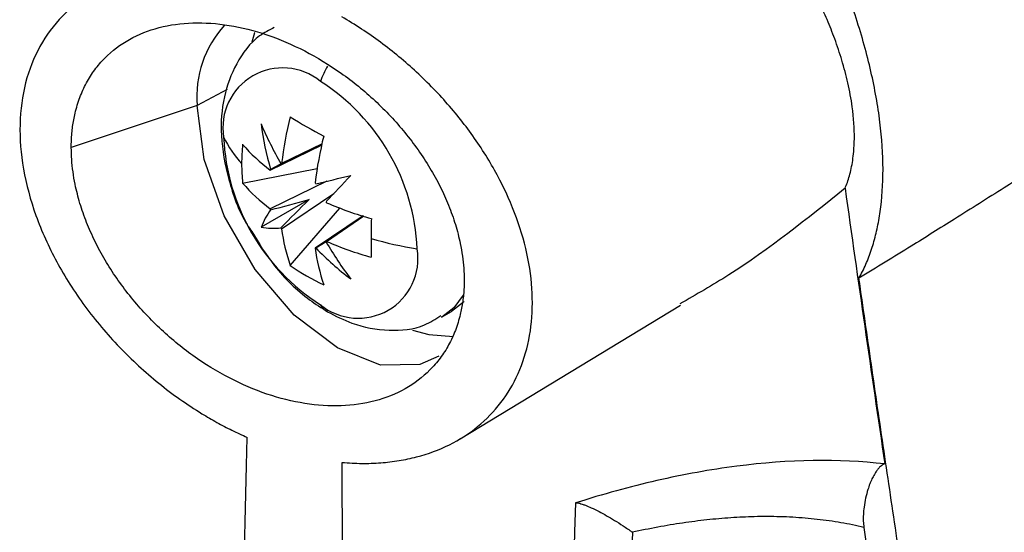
# Model space of a CAD drawing. Header units: millimetres. Extents: x 25 to 1229, y -261 to 1180.
# Tile 217 of 224: x 911 to 933, y 804 to 815. Entities that reach past the tile are written whole.
import ezdxf

# ---------------------------------------------------------------- set-up
doc = ezdxf.new("R2010")
doc.units = ezdxf.units.MM

msp = doc.modelspace()

# ---------------------------------------------------------------- linework, layer by layer
at = {"color": 7, "linetype": 'Continuous', "lineweight": 25}
for p, q in [((915.725, 813.955), (915.077, 813.606)), ((915.077, 813.606), (912.339, 812.694)), ((917.792, 812.769), (916.908, 812.345)), ((916.659, 812.201), (917.789, 812.752)), ((916.966, 812.373), (916.668, 812.213)), ((916.061, 811.92), (917.679, 812.233)), ((917.893, 811.961), (916.659, 811.36)), ((916.908, 810.928), (918.045, 811.695)), ((917.505, 811.56), (916.463, 810.958)), ((917.095, 810.129), (918.175, 811.375)), ((918.679, 811.211), (917.637, 810.508)), ((917.886, 810.652), (918.695, 811.205)), ((917.652, 810.51), (917.876, 810.649)), ((920.382, 809.007), (920.595, 809.129)), ((920.79, 806.364), (925.576, 809.265))]:
    msp.add_line(p, q, dxfattribs=at)
at = {"color": 7, "linetype": 'Continuous', "lineweight": 25, "flags": 128}
for points in [[(916.323, 815.189), (916.322, 815.184), (916.263, 814.98)], [(920.322, 808.156), (919.907, 807.975), (919.059, 807.966), (918.119, 808.337), (917.179, 809.051), (916.331, 810.04), (915.658, 811.206), (915.226, 812.434), (915.077, 813.606)], [(920.855, 809.484), (920.646, 809.211), (920.386, 809.009)], [(920.87, 809.346), (920.858, 809.333), (920.595, 809.129)], [(919.75, 808.726), (920.108, 808.626), (920.645, 808.586)]]:
    msp.add_lwpolyline(points, dxfattribs=at)
at = {"color": 7, "linetype": 'Continuous', "lineweight": 25}
for centre, radius, start, end in [((917.305, 813.819), 2.238, 136.9111, 185.4643), ((916.93, 813.124), 1.298, 50.7967, 189.214), ((919.819, 813.357), 2.208, 150.0242, 159.5143), ((915.289, 810.281), 4.569, 2.6055, 57.3945), ((923.845, 816.352), 8.025, 203.0896, 209.9766), ((923.085, 814.06), 6.677, 187.3543, 196.0597), ((924.743, 811.428), 7.888, 165.834, 173.3272), ((923.896, 824.298), 12.881, 238.132, 241.8733), ((918.266, 814.265), 2.944, 207.2634, 220.8988), ((920.213, 813.124), 4.569, 182.6055, 237.3945), ((920.488, 812.335), 4.448, 174.4963, 179.973), ((919.064, 815.367), 3.977, 220.9442, 232.7797), ((925.471, 811.008), 7.888, 165.834, 173.3272), ((920.244, 812.335), 4.204, 179.9747, 185.661), ((916.951, 811.953), 0.394, 96.1724, 98.383), ((916.977, 811.969), 0.394, 141.6263, 143.8366), ((919.064, 814.526), 3.977, 220.9442, 232.7797), ((916.342, 810.899), 1.652, 37.5244, 38.374), ((850.154, 1102.005), 297.849, 283.09808, 283.24757), ((1132.44, 610.795), 293.813, 136.75751, 136.90906), ((916.351, 810.884), 1.652, 21.6262, 22.4758), ((921.009, 818.736), 7.888, 246.6754, 254.168), ((918.082, 810.324), 1.739, 144.3739, 158.6072), ((918.194, 811.968), 1.652, 201.6262, 202.4758), ((932.843, 810.709), 13.992, 178.2056, 179.9763), ((916.722, 812.678), 1.739, 261.4078, 275.6387), ((918.203, 811.953), 1.652, 217.5244, 218.374), ((920.854, 811.428), 3.977, 187.2229, 199.0575), ((917.568, 810.884), 0.394, 321.6263, 323.8366), ((924.826, 814.655), 8.026, 210.0234, 216.9101), ((921.009, 817.895), 7.888, 246.6754, 254.168), ((921.403, 819.699), 9.34, 254.1386, 260.4489), ((930.668, 810.709), 11.818, 179.9708, 181.9526), ((917.594, 810.899), 0.394, 276.1724, 278.383), ((921.583, 811.008), 3.977, 187.2229, 199.0575), ((922.46, 815.143), 6.677, 223.9405, 232.6458), ((918.572, 810.281), 1.298, 230.7967, 9.214), ((919.61, 813.645), 4.322, 234.4199, 245.5855), ((918.139, 809.519), 0.459, 212.2809, 239.7497)]:
    msp.add_arc(centre, radius, start, end, dxfattribs=at)
for points, knots in [([(929.45, 809.851), (929.476, 809.9), (929.528, 809.998), (929.599, 810.153), (929.665, 810.313), (929.724, 810.48), (929.776, 810.652), (929.823, 810.83), (929.863, 811.014), (929.897, 811.204), (929.957, 811.628), (929.993, 812.328), (929.909, 813.366), (929.697, 814.477), (929.427, 815.41), (929.175, 816.123), (928.989, 816.602), (928.784, 817.084), (928.562, 817.568), (928.4, 817.892), (928.319, 818.054)], [0, 0, 0, 0, 0.02791, 0.055724, 0.083466, 0.111159, 0.138825, 0.166489, 0.194174, 0.221903, 0.249699, 0.374808, 0.499801, 0.624829, 0.749993, 0.800031, 0.849913, 0.899778, 0.949761, 1, 1, 1, 1]), ([(916.386, 816.318), (916.319, 816.336), (916.185, 816.371), (915.986, 816.416), (915.787, 816.455), (915.59, 816.487), (915.296, 816.524), (914.91, 816.55), (914.441, 816.538), (913.992, 816.482), (913.422, 816.349), (912.772, 816.073), (912.122, 815.571), (911.63, 814.912), (911.315, 814.115), (911.193, 813.21), (911.27, 812.229), (911.542, 811.214), (911.997, 810.202), (912.613, 809.233), (913.242, 808.488), (913.797, 807.944), (914.237, 807.566), (914.698, 807.217), (915.122, 806.938), (915.501, 806.718), (915.828, 806.545), (916.049, 806.444), (916.16, 806.393)], [0, 0, 0, 0, 0.012528, 0.025029, 0.037519, 0.050011, 0.062521, 0.093876, 0.125078, 0.156321, 0.187505, 0.250024, 0.312332, 0.374921, 0.43719, 0.499857, 0.562167, 0.624812, 0.687325, 0.749796, 0.812462, 0.843617, 0.874872, 0.906193, 0.937627, 0.958399, 0.979167, 1, 1, 1, 1]), ([(929.148, 811.806), (929.165, 811.849), (929.2, 811.935), (929.244, 812.078), (929.284, 812.237), (929.315, 812.413), (929.341, 812.627), (929.359, 813.002), (929.326, 813.498), (929.219, 814.079), (929.088, 814.575), (928.933, 815.036), (928.768, 815.455), (928.646, 815.721), (928.589, 815.845)], [0, 0, 0, 0, 0.044553, 0.091793, 0.14172, 0.194444, 0.24992, 0.325842, 0.499466, 0.620353, 0.730879, 0.830989, 0.920687, 1, 1, 1, 1]), ([(912.339, 812.694), (912.339, 812.745), (912.341, 812.849), (912.351, 813.002), (912.367, 813.151), (912.391, 813.298), (912.436, 813.512), (912.519, 813.785), (912.662, 814.1), (912.844, 814.386), (913.136, 814.726), (913.584, 815.066), (914.235, 815.324), (914.971, 815.426), (915.765, 815.371), (916.589, 815.164), (917.413, 814.812), (918.21, 814.327), (918.95, 813.726), (919.606, 813.027), (920.06, 812.383), (920.356, 811.846), (920.541, 811.435), (920.689, 811.02), (920.783, 810.652), (920.838, 810.334), (920.868, 810.067), (920.872, 809.893), (920.873, 809.806)], [0, 0, 0, 0, 0.01256, 0.025091, 0.037615, 0.050154, 0.062728, 0.09392, 0.125176, 0.156415, 0.187746, 0.250345, 0.312652, 0.375283, 0.43763, 0.500143, 0.562631, 0.624956, 0.687533, 0.749742, 0.812353, 0.843545, 0.874651, 0.906169, 0.937629, 0.958444, 0.979201, 1, 1, 1, 1]), ([(918.224, 805.85), (918.295, 805.844), (918.438, 805.833), (918.65, 805.827), (918.857, 805.829), (919.062, 805.84), (919.262, 805.859), (919.459, 805.887), (919.652, 805.923), (920.032, 806.013), (920.567, 806.21), (921.186, 806.609), (921.693, 807.129), (922.069, 807.766), (922.303, 808.498), (922.381, 809.307), (922.305, 810.168), (922.073, 811.053), (921.698, 811.939), (921.19, 812.794), (920.57, 813.603), (919.973, 814.218), (919.46, 814.669), (919.059, 814.982), (918.644, 815.274), (918.358, 815.446), (918.215, 815.532)], [0, 0, 0, 0, 0.015771, 0.031452, 0.047064, 0.06263, 0.078174, 0.09372, 0.10929, 0.124908, 0.187546, 0.249669, 0.312316, 0.374488, 0.437041, 0.499401, 0.561796, 0.624406, 0.686681, 0.749462, 0.811667, 0.8745, 0.905863, 0.937108, 0.968424, 1, 1, 1, 1]), ([(916.748, 815.297), (916.639, 815.242), (916.293, 815.069), (915.902, 814.529), (915.623, 813.787), (915.563, 812.927), (915.739, 811.987), (915.99, 811.26), (916.224, 810.917), (916.258, 810.868)], [0, 0, 0, 0, 0.076744, 0.242683, 0.404834, 0.578172, 0.768421, 0.966731, 1, 1, 1, 1]), ([(937.491, 814.69), (937.388, 814.638), (937.181, 814.533), (936.866, 814.366), (936.544, 814.192), (936.215, 814.01), (935.879, 813.819), (935.339, 813.506), (934.565, 813.042), (933.586, 812.436), (932.564, 811.792), (931.575, 811.168), (930.525, 810.51), (929.829, 810.083), (929.45, 809.851)], [0, 0, 0, 0, 0.040015, 0.080679, 0.122013, 0.16404, 0.206781, 0.250255, 0.36968, 0.49943, 0.616952, 0.749396, 0.863472, 1, 1, 1, 1]), ([(920.873, 809.806), (920.873, 809.754), (920.872, 809.651), (920.861, 809.499), (920.844, 809.35), (920.82, 809.204), (920.774, 808.989), (920.69, 808.715), (920.543, 808.399), (920.358, 808.11), (920.063, 807.768), (919.608, 807.424), (918.952, 807.161), (918.212, 807.055), (917.415, 807.106), (916.591, 807.311), (915.768, 807.663), (914.975, 808.15), (914.239, 808.757), (913.59, 809.461), (913.141, 810.111), (912.849, 810.651), (912.666, 811.064), (912.522, 811.479), (912.428, 811.847), (912.374, 812.165), (912.345, 812.433), (912.341, 812.606), (912.339, 812.694)], [0, 0, 0, 0, 0.0124987, 0.0249702, 0.037436, 0.0499174, 0.0624357, 0.0936472, 0.1249402, 0.1562571, 0.187687, 0.2500476, 0.3126624, 0.3751955, 0.437598, 0.5002375, 0.5625099, 0.6251624, 0.6874157, 0.7500175, 0.8123846, 0.8436909, 0.8749298, 0.9062843, 0.9375971, 0.9584205, 0.9791889, 1, 1, 1, 1]), ([(929.148, 811.806), (928.324, 811.144), (927.177, 810.221), (925.916, 809.498), (925.559, 809.294)], [0, 0, 0, 0, 0.717359, 1, 1, 1, 1]), ([(916.258, 810.868), (916.414, 810.612), (916.763, 810.042), (917.358, 809.472), (917.775, 809.207), (917.908, 809.123)], [0, 0, 0, 0, 0.357334, 0.796035, 1, 1, 1, 1]), ([(940.278, 750.132), (940.112, 750.875), (939.783, 752.357), (939.298, 754.578), (938.823, 756.787), (938.358, 758.986), (937.902, 761.172), (937.455, 763.347), (937.018, 765.51), (936.59, 767.661), (936.17, 769.8), (935.76, 771.927), (935.358, 774.041), (934.964, 776.143), (934.579, 778.232), (934.203, 780.309), (933.834, 782.372), (933.473, 784.423), (933.12, 786.46), (932.775, 788.485), (932.438, 790.496), (932.108, 792.493), (931.785, 794.477), (931.469, 796.447), (931.16, 798.403), (930.859, 800.345), (930.564, 802.274), (930.276, 804.188), (929.994, 806.088), (929.719, 807.973), (929.539, 809.227), (929.45, 809.851)], [0, 0, 0, 0, 0.038566, 0.07684, 0.114823, 0.152513, 0.189913, 0.22702, 0.263836, 0.30036, 0.336593, 0.372534, 0.408183, 0.44354, 0.478606, 0.513381, 0.547863, 0.582054, 0.615954, 0.649562, 0.682878, 0.715902, 0.748635, 0.781076, 0.813226, 0.845084, 0.87665, 0.907925, 0.938908, 0.9696, 1, 1, 1, 1]), ([(917.908, 809.123), (918.081, 809.034), (918.507, 808.815), (919.223, 808.688), (919.916, 808.751), (920.251, 808.966), (920.367, 809.039)], [0, 0, 0, 0, 0.220465, 0.540308, 0.841967, 1, 1, 1, 1]), ([(930.012, 805.816), (929.004, 805.936), (927.933, 805.915), (926.224, 805.693), (925.643, 805.588), (924.476, 805.321), (923.887, 805.159), (923.292, 804.968)], [0, 0, 0, 0, 0.5, 0.5, 0.75, 0.75, 1, 1, 1, 1]), ([(919.931, 724.459), (919.878, 725.809), (919.773, 728.515), (919.625, 732.59), (919.482, 736.691), (919.347, 740.818), (919.219, 744.97), (919.097, 749.149), (918.983, 753.353), (918.877, 757.584), (918.778, 761.84), (918.686, 766.123), (918.602, 770.432), (918.526, 774.767), (918.458, 779.129), (918.397, 783.517), (918.346, 787.932), (918.302, 792.373), (918.267, 796.841), (918.24, 801.335), (918.229, 804.342), (918.224, 805.85)], [0, 0, 0, 0, 0.0502629, 0.1007885, 0.1515771, 0.2026286, 0.2539431, 0.3055207, 0.3573614, 0.4094653, 0.4618324, 0.5144629, 0.5673568, 0.6205141, 0.673935, 0.7276196, 0.7815679, 0.83578, 0.8902559, 0.9449959, 1, 1, 1, 1]), ([(930.012, 805.816), (929.999, 805.812), (929.971, 805.802), (929.934, 805.777), (929.896, 805.744), (929.858, 805.7), (929.82, 805.648), (929.777, 805.578), (929.73, 805.49), (929.684, 805.381), (929.636, 805.243), (929.592, 805.078), (929.56, 804.897), (929.544, 804.728), (929.54, 804.582), (929.551, 804.483), (929.556, 804.437)], [0, 0, 0, 0, 0.030772, 0.065702, 0.105047, 0.148987, 0.197652, 0.251134, 0.33087, 0.413859, 0.500268, 0.627622, 0.750224, 0.846489, 0.929534, 1, 1, 1, 1]), ([(923.292, 804.968), (922.881, 791.561), (922.712, 778.224), (922.83, 751.732), (923.117, 738.58), (923.619, 725.531)], [0, 0, 0, 0, 0.5, 0.5, 1, 1, 1, 1]), ([(923.292, 804.968), (923.295, 804.97), (923.304, 804.973), (923.324, 804.973), (923.35, 804.969), (923.388, 804.96), (923.441, 804.944), (923.523, 804.913), (923.645, 804.862), (923.797, 804.786), (923.967, 804.694), (924.139, 804.593), (924.292, 804.496), (924.406, 804.419), (924.467, 804.376), (924.499, 804.353), (924.519, 804.341), (924.526, 804.333), (924.528, 804.331)], [0, 0, 0, 0, 0.02443, 0.053472, 0.087096, 0.125131, 0.182803, 0.249667, 0.359298, 0.499637, 0.62468, 0.749627, 0.87461, 0.937204, 0.968509, 0.985307, 0.995628, 1, 1, 1, 1]), ([(929.556, 804.437), (929.474, 804.456), (929.311, 804.494), (929.059, 804.541), (928.804, 804.581), (928.544, 804.614), (928.28, 804.64), (928.011, 804.659), (927.737, 804.67), (927.459, 804.674), (927.104, 804.67), (926.669, 804.65), (926.149, 804.604), (925.619, 804.536), (925.079, 804.447), (924.712, 804.37), (924.528, 804.331)], [0, 0, 0, 0, 0.055494, 0.110906, 0.166279, 0.221657, 0.277084, 0.332604, 0.388263, 0.444104, 0.500174, 0.599486, 0.698869, 0.798578, 0.89887, 1, 1, 1, 1]), ([(929.556, 804.437), (929.679, 803.627), (929.925, 801.997), (930.305, 799.546), (930.695, 797.073), (931.096, 794.578), (931.509, 792.063), (931.933, 789.526), (932.369, 786.968), (932.818, 784.39), (933.278, 781.792), (933.752, 779.174), (934.303, 776.182), (934.94, 772.807), (935.67, 769.041), (936.431, 765.222), (937.223, 761.352), (938.048, 757.433), (938.905, 753.462), (939.498, 750.808), (939.797, 749.47)], [0, 0, 0, 0, 0.042984, 0.086462, 0.130434, 0.174899, 0.219858, 0.265311, 0.311258, 0.357699, 0.404633, 0.452062, 0.499984, 0.567666, 0.636598, 0.706779, 0.77821, 0.850891, 0.924821, 1, 1, 1, 1]), ([(924.528, 804.331), (924.501, 803.393), (924.446, 801.509), (924.372, 798.675), (924.328, 796.78), (924.305, 795.828)], [0, 0, 0, 0, 0.330637, 0.66397, 1, 1, 1, 1])]:
    msp.add_open_spline(points, degree=3, knots=knots, dxfattribs=at)
for points in [[(929.148, 811.806), (929.43, 809.804), (929.717, 807.807), (930.012, 805.816)], [(916.668, 811.337), (916.942, 811.407), (917.225, 811.483), (917.505, 811.56)], [(917.505, 811.56), (917.298, 811.357), (917.091, 811.15), (916.893, 810.947)], [(915.341, 767.421), (915.593, 780.31), (915.866, 793.302), (916.16, 806.393)]]:
    msp.add_open_spline(points, degree=3, dxfattribs=at)

doc.saveas('drawing.dxf')
